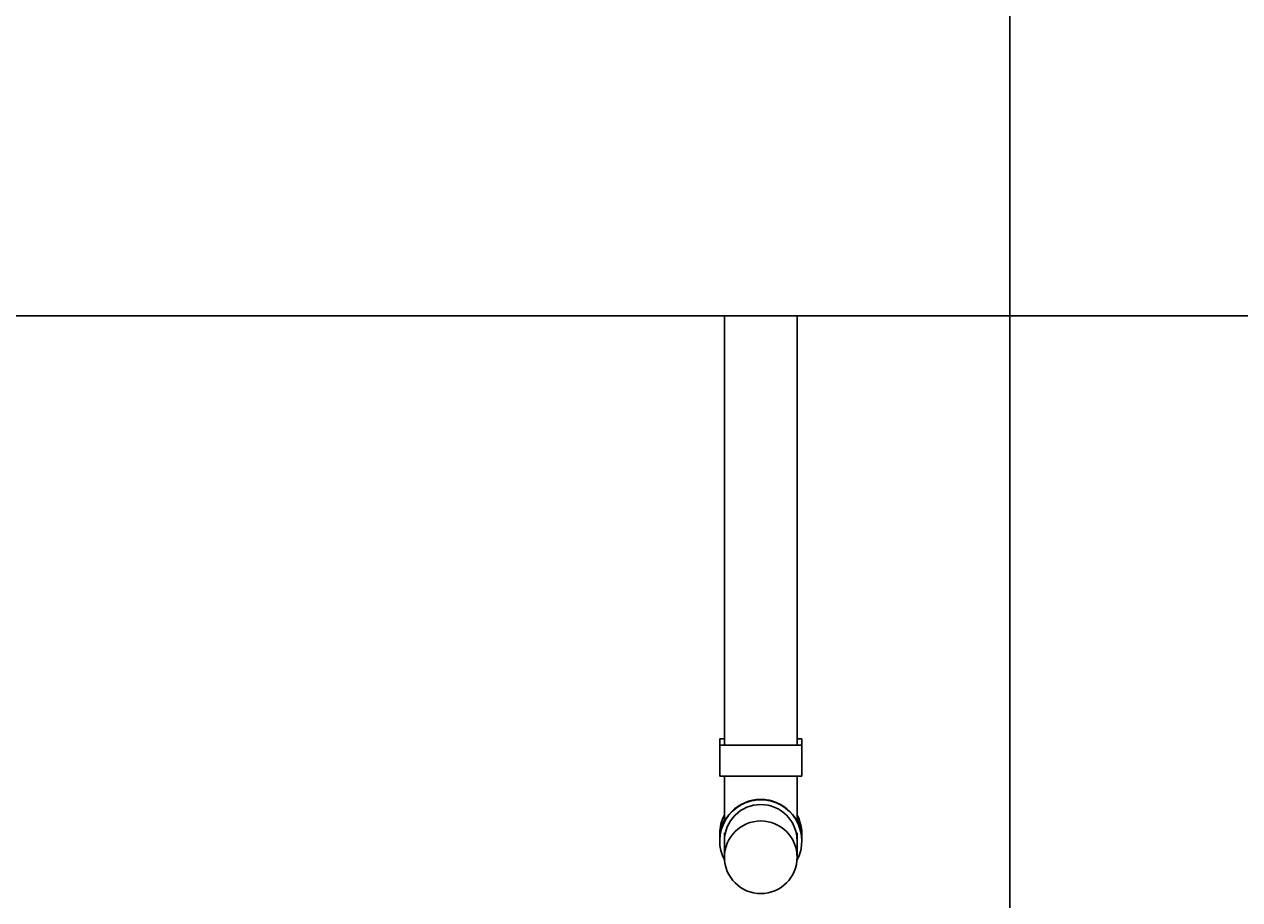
# Model space of a CAD drawing. Header units: inches. Extents: x -304 to 21107, y -311 to 413.
# Tile 12 of 62: x 514 to 572, y -64 to -22. Entities that reach past the tile are written whole.
import ezdxf

# ---------------------------------------------------------------- set-up
doc = ezdxf.new("R2010")
doc.units = ezdxf.units.IN
doc.header["$MEASUREMENT"] = 0
doc.header["$PDMODE"] = 2
doc.header["$PDSIZE"] = -10
for name, color, linetype in [('A-FLOR', 173, 'Continuous'), ('P-PIPE', 3, 'Continuous'), ('S-ANNO-DIMS-C1', 1, 'Continuous')]:
    doc.layers.add(name, color=color, linetype=linetype)
doc.styles.add('Annotative', font='romans.shx', dxfattribs={"width": 0.8, "height": 0.125})
doc.dimstyles.new('Annotative', dxfattribs={"dimscale": 0, "dimtxt": 0.125, "dimasz": 0.125, "dimexe": 0.18, "dimexo": 0.0625, "dimgap": 0.09, "dimtad": 1, "dimdec": 3, "dimzin": 3, "dimdsep": 46, "dimlunit": 4, "dimtxsty": 'Annotative', "dimcen": 0.09, "dimclrt": 2, "dimazin": 2, "dimtfac": 1, "dimtdec": 3, "dimtmove": 0, "dimatfit": 0, "dimfxl": 1, "dimtfill": 1, "dimfrac": 2, "dimtolj": 1, "dimtzin": 0, "dimarcsym": 0})

# ---------------------------------------------------------------- blocks, each defined once
blk = doc.blocks.new('Bend - PVC - Sch 40 - DWV_USACE - Standard-1094379-ELEVATION _DOOR SIDE_')
at = {"layer": 'P-PIPE'}
for p, q in [((656.476, -56.375), (656.476, -56.679)), ((656.476, -56.375), (656.697, -56.375)), ((660.215, -56.375), (660.434, -56.375)), ((660.434, -56.679), (660.434, -56.375)), ((656.476, -60.97), (656.476, -60.985)), ((660.434, -60.985), (660.434, -60.97))]:
    blk.add_line(p, q, dxfattribs=at)
for centre, major_axis, start_param, end_param in [((658.455, -60.985), (1.979, 0), 2.651543, 3.196143), ((658.455, -60.97), (-1.979, 0), 5.79308, 6.283185), ((658.455, -60.97), (1.979, 0), 0, 0.490105), ((658.455, -60.985), (1.979, 0), 6.228635, 6.773235)]:
    blk.add_ellipse(centre, major_axis=major_axis, ratio=0.999946, start_param=start_param, end_param=end_param, dxfattribs=at)
blk = doc.blocks.new('Tee Reducing Sanitary - PVC - Sch 40 - DWV - Standard-V3-ELEVATION _DOOR SIDE_')
at = {"layer": 'P-PIPE'}
for p, q in [((547.098, -56.679), (547.098, -58.179)), ((547.098, -56.679), (549.077, -56.679)), ((549.077, -56.679), (551.056, -56.679)), ((551.056, -58.179), (551.056, -56.679)), ((549.077, -58.179), (547.098, -58.179)), ((551.056, -58.179), (549.077, -58.179)), ((547.327, -60.39), (547.327, -60.384)), ((550.827, -60.384), (550.827, -60.39)), ((547.098, -61.214), (547.098, -61.229)), ((547.098, -61.281), (547.098, -61.297)), ((551.056, -61.229), (551.056, -61.214)), ((551.056, -61.297), (551.056, -61.281))]:
    blk.add_line(p, q, dxfattribs=at)
at = {"layer": 'P-PIPE', "flags": 128}
for points in [[(547.327, -60.374), (547.327, -60.318), (547.327, -60.226), (547.327, -60.131), (547.327, -60.033), (547.327, -59.932), (547.327, -59.828), (547.327, -59.722), (547.327, -59.613), (547.327, -59.502), (547.327, -59.388), (547.327, -59.273), (547.327, -59.156), (547.327, -59.037), (547.327, -58.917), (547.327, -58.796), (547.327, -58.674), (547.327, -58.551), (547.327, -58.428), (547.327, -58.304), (547.327, -58.18), (547.327, -58.179)], [(550.827, -58.179), (550.827, -58.303), (550.827, -58.427), (550.827, -58.55), (550.827, -58.673), (550.827, -58.795), (550.827, -58.916), (550.827, -59.036), (550.827, -59.155), (550.827, -59.272), (550.827, -59.387), (550.827, -59.501), (550.827, -59.612), (550.827, -59.721), (550.827, -59.827), (550.827, -59.931), (550.827, -60.032), (550.827, -60.13), (550.827, -60.225), (550.827, -60.317), (550.827, -60.374)], [(547.327, -61.068), (547.327, -61.025), (547.327, -60.973), (547.327, -60.917)], [(550.827, -60.916), (550.827, -60.972), (550.827, -61.024), (550.827, -61.068)], [(547.327, -61.282), (547.327, -61.278), (547.327, -61.27), (547.327, -61.256), (547.327, -61.237), (547.327, -61.214)], [(550.827, -61.214), (550.827, -61.237), (550.827, -61.256), (550.827, -61.27), (550.827, -61.278), (550.827, -61.282)]]:
    blk.add_lwpolyline(points, dxfattribs=at)
at = {"layer": 'P-PIPE'}
for centre, major_axis, start_param, end_param in [((549.077, -61.297), (-1.979, 0), 4.712389, 6.782964), ((549.077, -61.281), (-1.979, 0), 4.712389, 6.283185), ((549.077, -61.281), (1.979, 0), 0, 1.570796), ((549.077, -61.297), (1.979, 0), 5.783406, 7.853982), ((549.077, -61.214), (-1.979, 0), 5.793946, 6.283185), ((549.077, -61.229), (1.979, 0), 2.652408, 3.141593), ((549.077, -61.214), (1.979, 0), 0, 0.48924), ((549.077, -61.229), (-1.979, 0), 3.141593, 3.630777)]:
    blk.add_ellipse(centre, major_axis=major_axis, ratio=0.999946, start_param=start_param, end_param=end_param, dxfattribs=at)
blk = doc.blocks.new('Mechanical_Box_H_rvt-1-ELEVATION _DOOR SIDE_')
at = {"layer": 'P-PIPE', "lineweight": -3}
for p, q in [((547.327, -36), (547.327, -56.679)), ((550.827, -56.679), (550.827, -36)), ((547.327, -61.068), (547.327, -61.214)), ((547.327, -61.297), (547.327, -62.09)), ((550.827, -61.214), (550.827, -61.068)), ((550.827, -62.09), (550.827, -61.297))]:
    blk.add_line(p, q, dxfattribs=at)
for centre, major_axis, start_param, end_param in [((549.077, -61.297), (1.75, 0), 1.570796, 3.141593), ((549.077, -61.297), (1.75, 0), 0, 1.570796), ((549.077, -62.09), (-1.75, 0), 4.712389, 6.283185), ((549.077, -62.09), (-1.75, 0), 3.141593, 4.712389), ((549.077, -62.09), (1.75, 0), 3.141593, 4.712389), ((549.077, -62.09), (1.75, 0), 4.712389, 6.283185)]:
    blk.add_ellipse(centre, major_axis=major_axis, ratio=0.999946, start_param=start_param, end_param=end_param, dxfattribs=at)
for name, p in [('Tee Reducing Sanitary - PVC - Sch 40 - DWV - Standard-V3-ELEVATION _DOOR SIDE_', (0, 0)), ('Bend - PVC - Sch 40 - DWV_USACE - Standard-1094379-ELEVATION _DOOR SIDE_', (-109.378, 0))]:
    blk.add_blockref(name, p, dxfattribs=at)
blk = doc.blocks.new('*D31')
at = {"layer": 'Defpoints', "color": 0, "transparency": 16777216}
for p in [(561.077, 0), (604.077, 0), (561.077, -149.241)]:
    blk.add_point(p, dxfattribs=at)
at = {"layer": 'S-ANNO-DIMS-C1', "color": 0, "lineweight": -2, "transparency": 16777216}
for p, q in [((561.077, -6), (561.077, -166.521)), ((592.077, -149.241), (573.077, -149.241)), ((582.577, -149.241), (575.796, -202.028)), ((575.796, -202.028), (519.658, -202.028))]:
    blk.add_line(p, q, dxfattribs=at)
at = {"layer": 'S-ANNO-DIMS-C1', "color": 0, "transparency": 16777216}
for points in [[(573.077, -147.241), (573.077, -151.241), (561.077, -149.241)], [(592.077, -147.241), (592.077, -151.241), (604.077, -149.241)]]:
    blk.add_solid(points, dxfattribs=at)
at = {"layer": 'S-ANNO-DIMS-C1', "color": 2, "lineweight": -3, "transparency": 16777216, "insert": (542.5, -186.245), "char_height": 12, "width": 49.31147, "attachment_point": 5, "style": 'Annotative'}
blk.add_mtext('\\A1;3\'-7"', dxfattribs=at)
blk = doc.blocks.new('*D32')
at = {"layer": 'Defpoints', "color": 0, "transparency": 16777216}
for p in [(249.077, 0), (561.077, 0), (249.077, -149.241)]:
    blk.add_point(p, dxfattribs=at)
at = {"layer": 'S-ANNO-DIMS-C1', "color": 0, "lineweight": -2, "transparency": 16777216}
blk.add_line((549.077, -149.241), (261.077, -149.241), dxfattribs=at)
at = {"layer": 'S-ANNO-DIMS-C1', "color": 0, "transparency": 16777216}
for points in [[(261.077, -147.241), (261.077, -151.241), (249.077, -149.241)], [(549.077, -147.241), (549.077, -151.241), (561.077, -149.241)]]:
    blk.add_solid(points, dxfattribs=at)
at = {"layer": 'S-ANNO-DIMS-C1', "color": 2, "lineweight": -3, "transparency": 16777216, "insert": (405.077, -133.458), "char_height": 12, "width": 60.16471, "attachment_point": 5, "style": 'Annotative', "bg_fill": 3, "box_fill_scale": 1.25, "bg_fill_color": 256, "bg_fill_true_color": 13158600, "bg_fill_transparency": 0}
blk.add_mtext('\\A1;26\'-0"', dxfattribs=at)

msp = doc.modelspace()

# ---------------------------------------------------------------- linework, layer by layer
at = {"layer": 'A-FLOR', "lineweight": -3}
msp.add_line((2201.0774, -36), (201.0774, -36), dxfattribs=at)

# ---------------------------------------------------------------- block references
at = {"layer": 'P-PIPE', "lineweight": -3}
msp.add_blockref('Mechanical_Box_H_rvt-1-ELEVATION _DOOR SIDE_', (0, 0), dxfattribs=at)

# ---------------------------------------------------------------- dimensions: what is measured, and where the dimension line sits
at = {"layer": 'S-ANNO-DIMS-C1', "lineweight": -3}
dim = msp.add_linear_dim(base=(561.0774, -149.2408), p1=(604.0774, 0), p2=(561.0774, 0), dimstyle='Annotative', override={"dimpost": '\\X', "dimse1": 1, "dimtfill": 0}, dxfattribs=at)
dim.commit()
dim.dimension.update_dxf_attribs({"geometry": '*D31', "text_midpoint": (567.1555, -202.028), "dimtype": 160})

# ---------------------------------------------------------------- next in the draw order: dimensions: what is measured, and where the dimension line sits
dim = msp.add_linear_dim(base=(249.0774, -149.2408), p1=(561.0774, 0), p2=(249.0774, 0), dimstyle='Annotative', override={"dimpost": '\\X', "dimse1": 1, "dimse2": 1}, dxfattribs=at)
dim.commit()
dim.dimension.update_dxf_attribs({"geometry": '*D32', "text_midpoint": (405.0774, -133.4579)})

doc.saveas('drawing.dxf')
